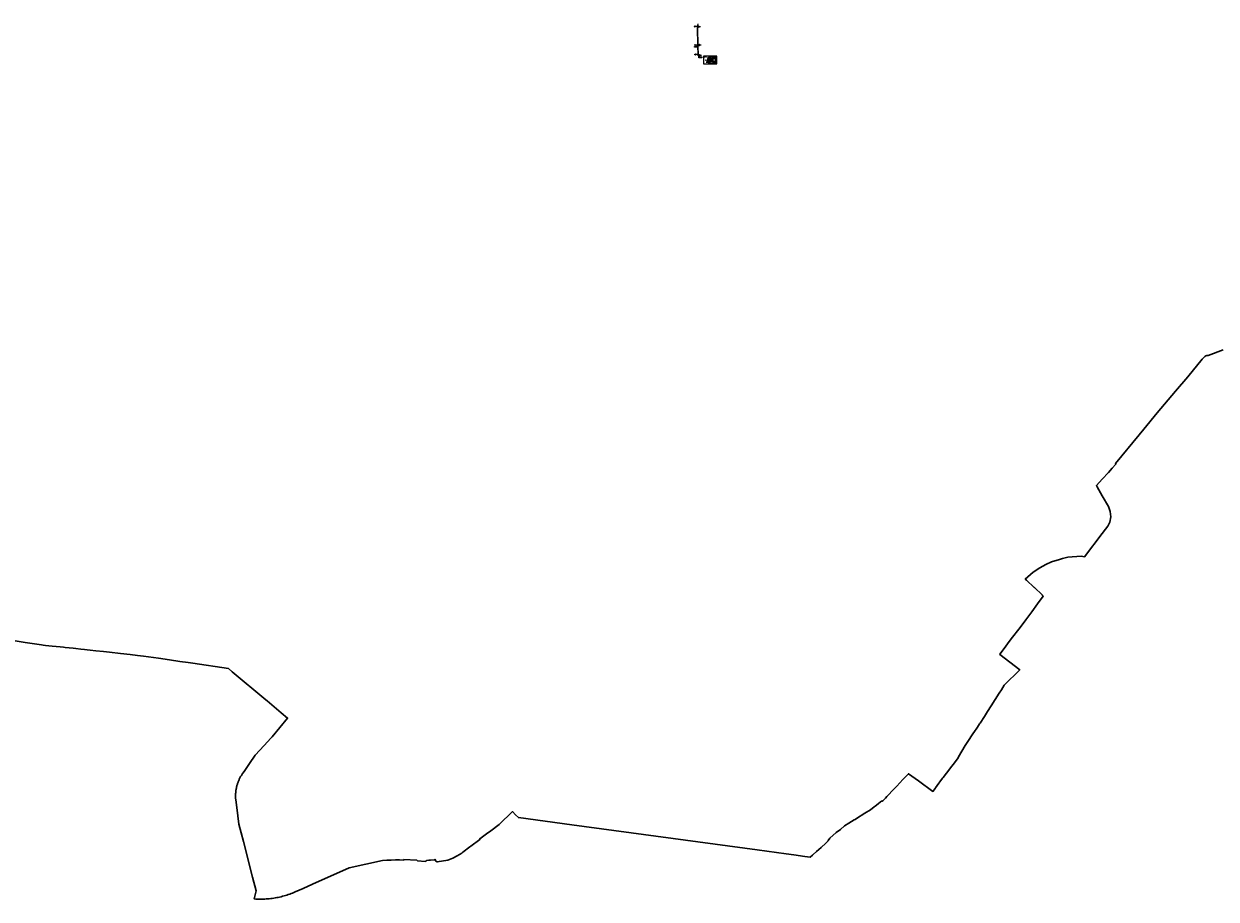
# Model space of a CAD drawing. Header units: inches. Extents: x 124567 to 140612, y 393451 to 405778.
# Tile 2 of 4: x 132589 to 136360, y 393514 to 396282. Entities that reach past the tile are written whole.
import ezdxf
from ezdxf.enums import TextEntityAlignment as Align

# ---------------------------------------------------------------- set-up
doc = ezdxf.new("R2010")
doc.units = ezdxf.units.IN
doc.header["$MEASUREMENT"] = 0
doc.linetypes.add('DGN Style 3', pattern=[281.779521, 201.271087, -80.508435])
doc.linetypes.add('DGN Style 4', pattern=[322.23501, 161.016869, -80.508435, 0.201271, -80.508435])
for name, color, linetype, lineweight in [('Br-aansl-leiding dwa', 30, 'DGN Style 3', 0), ('Br-aansl-leiding gem', 3, 'Continuous', 0), ('Br-aansl-leiding rwa', 4, 'Continuous', 0), ('Br-aansl-put dwa', 30, 'Continuous', 0), ('Br-aansl-put rwa', 4, 'Continuous', 0), ('Br-elem-constructie lijnen', 7, 'Continuous', 0), ('Br-text-aansl opmerkingen', 7, 'Continuous', 0), ('Br-text-bob dwa', 30, 'DGN Style 3', 13), ('Br-text-bob gem', 3, 'Continuous', 13), ('Br-text-bob rwa', 4, 'Continuous', 13), ('Br-text-commentaarteksten', 7, 'Continuous', 0), ('Br-text-strenglabel dwa', 30, 'DGN Style 3', 13), ('Br-text-strenglabel rwa', 4, 'Continuous', 13), ('gk-bgg-burg gem grens5', 3, 'Continuous', 30), ('Level 7', 7, 'Continuous', 0)]:
    doc.layers.add(name, color=color, linetype=linetype, lineweight=lineweight)
doc.styles.add('2.5mm_0', font='Arial.ttf')
doc.styles.get("Standard").update_dxf_attribs({"font": 'txt.shx'})
doc.styles.add('Style-ENGINEERING', font='ENGINEERING.shx')
doc.styles.add('Style-STANDARD', font='STANDARD.shx')
doc.styles.add('Til Sans VL 2.5mm', font='Lucida Til Sans VL.ttf', dxfattribs={"height": 0.0025})
doc.dimstyles.get("Standard").update_dxf_attribs({"dimtxt": 0.18, "dimasz": 0.18, "dimexe": 0.18, "dimexo": 0.0625, "dimgap": 0.09, "dimtad": 0, "dimtih": 1, "dimtoh": 1, "dimdec": 4, "dimzin": 0, "dimdsep": 46, "dimtxsty": 'Standard', "dimcen": 0.09, "dimadec": 0, "dimazin": 0, "dimtfac": 1, "dimtdec": 4, "dimtofl": 0, "dimtmove": 0, "dimatfit": 3, "dimfxl": 0, "dimtolj": 1, "dimtzin": 0, "dimarcsym": 0})

# ---------------------------------------------------------------- blocks, each defined once
blk = doc.blocks.new('Br0-P6 rwa')
at = {"layer": 'Br-aansl-put rwa', "flags": 128}
blk.add_lwpolyline([(-0.5, 0.5), (0.5, 0.5), (0.5, -0.5), (-0.5, -0.5), (-0.5, 0.5)], close=True, dxfattribs=at)
at = {"layer": 'Br-aansl-put rwa'}
blk.add_circle((0, 0), 0.025, dxfattribs=at)
blk = doc.blocks.new('Br0-P6 dwa')
at = {"layer": 'Br-aansl-put dwa', "flags": 128}
blk.add_lwpolyline([(-0.5, 0.5), (0.5, 0.5), (0.5, -0.5), (-0.5, -0.5), (-0.5, 0.5)], close=True, dxfattribs=at)
at = {"layer": 'Br-aansl-put dwa'}
blk.add_circle((0, 0), 0.025, dxfattribs=at)
blk = doc.blocks.new('Br0-tekst-geg11')
at = {"layer": 'Br-aansl-leiding gem', "color": 30}
for p, q in [((0.3, 1.3), (-0.1, 1.3)), ((0.3, -1.4), (-0.1, -1.4))]:
    blk.add_line(p, q, dxfattribs=at)
at = {"layer": 'Br-aansl-leiding gem', "color": 30, "flags": 128}
blk.add_lwpolyline([(1.3, 0.8), (6, 0.8)], dxfattribs=at)
at = {"layer": 'Br-aansl-leiding gem', "color": 30, "extrusion": (0, 0, -1)}
blk.add_arc((0.1, -0.1), 1.35, 270, 90, dxfattribs=at)
at = {"layer": 'Br-aansl-leiding gem', "color": 30}
blk.add_arc((0.3, -0.1), 1.35, 270, 90, dxfattribs=at)
at = {"layer": 'Br-aansl-leiding gem', "color": 30, "insert": (3.7, -0.2), "char_height": 0.5, "attachment_point": 8, "line_spacing_factor": 0.6, "style": 'Style-ENGINEERING'}
blk.add_mtext('Afm.Put:\\P', dxfattribs=at)
at = {"layer": 'Br-aansl-leiding gem', "color": 30, "style": 'Style-ENGINEERING'}
for tag, p in [('Br0-tekst-geg11_31069', (0, -0.2)), ('Br0-tekst-geg11_31064', (3.1, 1.1)), ('Br0-tekst-geg11_31066', (3.8, -0.9))]:
    blk.add_attdef(tag, text='', height=0.5, dxfattribs=at).set_placement(p, align=Align.CENTER)
blk = doc.blocks.new('Br0-tekst-geg12')
at = {"layer": 'Br-aansl-leiding gem', "color": 4}
for p, q in [((0.3, 1.3), (-0.1, 1.3)), ((0.3, -1.4), (-0.1, -1.4))]:
    blk.add_line(p, q, dxfattribs=at)
at = {"layer": 'Br-aansl-leiding gem', "color": 4, "flags": 128}
blk.add_lwpolyline([(1.3, 0.8), (6, 0.8)], dxfattribs=at)
at = {"layer": 'Br-aansl-leiding gem', "color": 4, "extrusion": (0, 0, -1)}
blk.add_arc((0.1, -0.1), 1.35, 270, 90, dxfattribs=at)
at = {"layer": 'Br-aansl-leiding gem', "color": 4}
blk.add_arc((0.3, -0.1), 1.35, 270, 90, dxfattribs=at)
at = {"layer": 'Br-aansl-leiding gem', "color": 4, "insert": (3.7, -0.2), "char_height": 0.5, "attachment_point": 8, "line_spacing_factor": 0.6, "style": 'Style-ENGINEERING'}
blk.add_mtext('Afm.Put:\\P', dxfattribs=at)
at = {"layer": 'Br-aansl-leiding gem', "color": 4, "style": 'Style-ENGINEERING'}
for tag, p in [('Br0-tekst-geg12_31123', (0, -0.2)), ('Br0-tekst-geg12_31118', (3.1, 1.1)), ('Br0-tekst-geg12_31120', (3.8, -0.9))]:
    blk.add_attdef(tag, text='', height=0.5, dxfattribs=at).set_placement(p, align=Align.CENTER)
blk = doc.blocks.new('Br0-tekst-geg02_1')
at = {"layer": 'Br-text-strenglabel dwa', "lineweight": 0, "style": 'Style-ENGINEERING'}
blk.add_text('EI 500/750 BT 2007', height=0.5, dxfattribs=at).set_placement((0, 0.2), align=Align.CENTER)
blk = doc.blocks.new('Br0-tekst-gegbob1')
at = {"layer": 'Br-text-bob gem', "lineweight": 0, "style": 'Style-ENGINEERING'}
blk.add_attdef('Br0-tekst-gegbob1_31037', (0.5, 0.25), '', height=0.5, dxfattribs=at)
blk = doc.blocks.new('Br0-tekst-gegbob3')
at = {"layer": 'Br-text-bob gem', "lineweight": 0, "style": 'Style-ENGINEERING'}
blk.add_attdef('Br0-tekst-gegbob3_31035', text='', height=0.5, dxfattribs=at).set_placement((-0.5, 0.2), align=Align.RIGHT)
blk = doc.blocks.new('Br0-tekst-geg01_1')
at = {"layer": 'Br-text-strenglabel rwa', "linetype": 'Continuous', "lineweight": 0, "style": 'Style-ENGINEERING'}
blk.add_text('RO 400_ BT 2007', height=0.5, dxfattribs=at).set_placement((0, 0.2), align=Align.CENTER)
blk = doc.blocks.new('MTPL1')
at = {"layer": 'Br-text-commentaarteksten', "color": 7, "linetype": 'Continuous', "lineweight": 0}
blk.add_solid([(0, 0), (0.9, 0.2), (0.9, -0.1)], dxfattribs=at)
blk = doc.blocks.new('MAATPL')
at = {"layer": 'Br-elem-constructie lijnen', "linetype": 'Continuous', "lineweight": 0, "extrusion": (0, 0, -1)}
h = blk.add_hatch(color=7, dxfattribs=at)
edge = h.paths.add_edge_path()
edge.add_arc((0, 0), 0.13, 0, 360)
at = {"layer": 'Br-elem-constructie lijnen', "color": 7, "linetype": 'Continuous', "lineweight": 0}
blk.add_line((0, 0), (0, 0), dxfattribs=at)
blk = doc.blocks.new('MAATPL_1')
at = {"layer": 'Br-elem-constructie lijnen', "linetype": 'Continuous', "lineweight": 0, "extrusion": (0, 0, -1)}
h = blk.add_hatch(color=7, dxfattribs=at)
edge = h.paths.add_edge_path()
edge.add_arc((0, 0), 0.13, 0, 360)
at = {"layer": 'Br-elem-constructie lijnen', "color": 7, "linetype": 'Continuous', "lineweight": 0}
blk.add_line((0, 0), (0, 0), dxfattribs=at)
blk = doc.blocks.new('*D770')
at = {"layer": 'Defpoints', "color": 0, "linetype": 'Continuous'}
for p in [(134753.1, 396171.5), (134753.1, 396162.9), (134760.6, 396162.9)]:
    blk.add_point(p, dxfattribs=at)
at = {"layer": 'Level 7', "color": 7, "linetype": 'Continuous', "lineweight": 0}
for p, q in [((134754.3, 396171.5), (134761.2, 396171.5)), ((134754.3, 396162.9), (134761.2, 396162.9))]:
    blk.add_line(p, q, dxfattribs=at)
at = {"layer": 'Level 7', "color": 0, "linetype": 'Continuous', "lineweight": -2}
blk.add_line((134760.6, 396170.3), (134760.6, 396164.1), dxfattribs=at)
at = {"layer": 'Level 7', "color": 0, "linetype": 'Continuous'}
for points in [[(134760.4, 396170.3), (134760.8, 396170.3), (134760.6, 396171.5)], [(134760.4, 396164.1), (134760.8, 396164.1), (134760.6, 396162.9)]]:
    blk.add_solid(points, dxfattribs=at)
at = {"layer": 'Level 7', "color": 0, "linetype": 'Continuous', "lineweight": 0, "insert": (134759.3, 396167.2), "char_height": 1.25, "attachment_point": 5, "rotation": 90, "style": '2.5mm_0'}
blk.add_mtext('\\H1.25;8.63', dxfattribs=at)
blk = doc.blocks.new('*D771')
at = {"layer": 'Defpoints', "color": 0, "linetype": 'Continuous'}
for p in [(134768.1, 396162.9), (134768.1, 396156.8), (134775.6, 396162.9)]:
    blk.add_point(p, dxfattribs=at)
at = {"layer": 'Level 7', "color": 7, "linetype": 'Continuous', "lineweight": 0}
for p, q in [((134768.1, 396161.6), (134768.1, 396156.1)), ((134775.6, 396161.6), (134775.6, 396156.1))]:
    blk.add_line(p, q, dxfattribs=at)
at = {"layer": 'Level 7', "color": 0, "linetype": 'Continuous', "lineweight": -2}
blk.add_line((134774.3, 396156.8), (134769.3, 396156.8), dxfattribs=at)
at = {"layer": 'Level 7', "color": 0, "linetype": 'Continuous'}
for points in [[(134769.3, 396157), (134769.3, 396156.6), (134768.1, 396156.8)], [(134774.3, 396157), (134774.3, 396156.6), (134775.6, 396156.8)]]:
    blk.add_solid(points, dxfattribs=at)
at = {"layer": 'Level 7', "color": 0, "linetype": 'Continuous', "lineweight": 0, "insert": (134771.8, 396158), "char_height": 1.25, "attachment_point": 5, "style": '2.5mm_0'}
blk.add_mtext('\\H1.25;7.50', dxfattribs=at)

msp = doc.modelspace()

# ---------------------------------------------------------------- linework, layer by layer
at = {"layer": 'Br-aansl-leiding dwa', "flags": 128}
for points in [[(134721.146, 396282.139), (134718.846, 396270.611)], [(134718.846, 396270.611), (134719.64, 396213.26)], [(134719.64, 396213.26), (134720.737, 396184.047)]]:
    msp.add_lwpolyline(points, dxfattribs=at)
at = {"layer": 'Br-aansl-leiding rwa', "flags": 128}
for points in [[(134721.658, 396212.079), (134720.537, 396270.603)], [(134721.658, 396212.079), (134718.152, 396212.006)], [(134722.741, 396184.048), (134721.658, 396212.079)], [(134722.741, 396184.048), (134722.768, 396182.348)]]:
    msp.add_lwpolyline(points, dxfattribs=at)
at = {"layer": 'Br-elem-constructie lijnen', "color": 7, "linetype": 'Continuous', "lineweight": 0}
for p, q in [((134754.946, 396175.86), (134754.946, 396171.523)), ((134758.696, 396175.86), (134758.696, 396171.523)), ((134770.321, 396175.86), (134770.321, 396171.523)), ((134773.321, 396175.86), (134773.321, 396171.523)), ((134749.507, 396168.528), (134753.071, 396168.528)), ((134749.507, 396166.278), (134753.071, 396166.278)), ((134754.946, 396172.648), (134751.946, 396172.648)), ((134751.946, 396172.648), (134751.946, 396168.528)), ((134751.946, 396166.278), (134751.946, 396161.773)), ((134754.946, 396161.773), (134751.946, 396161.773)), ((134753.071, 396171.523), (134753.071, 396162.898)), ((134760.571, 396171.523), (134753.071, 396171.523)), ((134760.571, 396162.898), (134753.071, 396162.898)), ((134760.571, 396157.132), (134753.071, 396157.132)), ((134760.571, 396157.132), (134753.071, 396157.132)), ((134754.946, 396162.898), (134754.946, 396158.217)), ((134757.612, 396167.694), (134757.612, 396166.743)), ((134758.031, 396167.694), (134757.612, 396167.694)), ((134758.031, 396166.743), (134757.612, 396166.743)), ((134758.571, 396169.211), (134757.721, 396169.211)), ((134757.721, 396169.211), (134757.721, 396165.211)), ((134758.571, 396165.211), (134757.721, 396165.211)), ((134758.571, 396169.211), (134758.571, 396165.211)), ((134758.671, 396169.211), (134758.671, 396165.211)), ((134761.321, 396168.711), (134758.671, 396168.711)), ((134761.321, 396165.711), (134758.671, 396165.711)), ((134770.321, 396172.648), (134758.696, 396172.648)), ((134758.696, 396162.898), (134758.696, 396158.217)), ((134770.321, 396161.773), (134758.696, 396161.773)), ((134760.571, 396171.523), (134760.571, 396162.898)), ((134760.571, 396169.211), (134760.571, 396165.211)), ((134760.671, 396169.211), (134760.671, 396165.211)), ((134761.321, 396171.523), (134761.321, 396162.898)), ((134767.321, 396171.523), (134761.321, 396171.523)), ((134761.321, 396171.523), (134761.321, 396162.898)), ((134767.321, 396162.898), (134761.321, 396162.898)), ((134767.321, 396157.132), (134761.321, 396157.132)), ((134762.424, 396165.711), (134762.424, 396168.711)), ((134767.321, 396171.523), (134767.321, 396162.898)), ((134768.071, 396171.523), (134768.071, 396162.898)), ((134775.571, 396171.523), (134768.071, 396171.523)), ((134775.571, 396162.898), (134768.071, 396162.898)), ((134775.571, 396157.132), (134768.071, 396157.132)), ((134770.321, 396162.898), (134770.321, 396158.217)), ((134776.696, 396172.648), (134773.321, 396172.648)), ((134773.321, 396162.898), (134773.321, 396158.217)), ((134776.696, 396161.773), (134773.321, 396161.773)), ((134775.571, 396171.523), (134775.571, 396162.898)), ((134776.696, 396172.648), (134776.696, 396161.773)), ((134779.53, 396162.898), (134779.53, 396171.523))]:
    msp.add_line(p, q, dxfattribs=at)
at = {"layer": 'Br-elem-constructie lijnen', "color": 7, "linetype": 'DGN Style 4', "lineweight": 0}
for p, q in [((134756.821, 396175.86), (134756.821, 396171.523)), ((134771.821, 396175.86), (134771.821, 396171.523)), ((134749.507, 396167.403), (134753.071, 396167.403)), ((134756.821, 396162.898), (134756.821, 396158.217)), ((134771.821, 396162.898), (134771.821, 396158.217))]:
    msp.add_line(p, q, dxfattribs=at)
at = {"layer": 'Br-elem-constructie lijnen', "color": 7, "lineweight": 0}
for p, q in [((134767.321, 396171.078), (134767.577, 396171.523)), ((134767.321, 396170.078), (134768.071, 396171.377)), ((134767.321, 396169.078), (134768.071, 396170.377)), ((134767.321, 396168.078), (134768.071, 396169.377)), ((134767.321, 396167.078), (134768.071, 396168.377)), ((134767.321, 396166.078), (134768.071, 396167.377)), ((134767.321, 396165.078), (134768.071, 396166.377)), ((134767.321, 396164.078), (134768.071, 396165.377)), ((134767.321, 396163.078), (134768.071, 396164.377)), ((134767.794, 396162.898), (134768.071, 396163.377))]:
    msp.add_line(p, q, dxfattribs=at)
at = {"layer": 'Br-elem-constructie lijnen', "color": 7, "lineweight": 0, "flags": 128}
for points in [[(134780.98, 396179.852), (134738.343, 396179.852), (134738.343, 396155.536), (134780.98, 396155.536), (134780.98, 396179.852)], [(134767.321, 396171.523), (134768.071, 396171.523), (134768.071, 396162.898), (134767.321, 396162.898), (134767.321, 396171.523)]]:
    msp.add_lwpolyline(points, close=True, dxfattribs=at)
msp.add_lwpolyline([(134767.696, 396171.523), (134767.696, 396178.241), (134767.045, 396178.241)], dxfattribs=at)
at = {"layer": 'Br-text-aansl opmerkingen'}
for p, q in [((134718.723, 396210.764), (134719.141, 396211.768)), ((134724.443, 396177.348), (134723.257, 396182.745))]:
    msp.add_line(p, q, dxfattribs=at)
at = {"layer": 'Br-text-aansl opmerkingen', "flags": 128}
for points in [[(134710.132, 396210.764), (134718.723, 396210.764), (134718.723, 396208.56), (134710.132, 396208.56), (134710.132, 396210.764)], [(134724.443, 396177.348), (134733.683, 396177.348), (134733.683, 396174.282), (134724.443, 396174.282), (134724.443, 396177.348)]]:
    msp.add_lwpolyline(points, close=True, dxfattribs=at)
at = {"layer": 'Br-text-commentaarteksten', "color": 7, "linetype": 'Continuous', "lineweight": 0}
msp.add_line((134757.612, 396167.219), (134749.391, 396161.531), dxfattribs=at)
at = {"layer": 'gk-bgg-burg gem grens5', "color": 3, "linetype": 'Continuous', "lineweight": 30, "flags": 128}
msp.add_lwpolyline([(132562.501, 394330.718), (132594.013, 394326.1), (132622.656, 394321.874), (132644.903, 394318.533), (132650.717, 394317.621), (132658.145, 394316.826), (132679.549, 394314.535), (132704.603, 394311.854), (132714.601, 394310.783), (132720.6, 394310.142), (132745.433, 394307.484), (132754.071, 394306.56), (132770.197, 394304.834), (132781.342, 394303.687), (132789.576, 394302.838), (132799.728, 394301.794), (132816.742, 394300.042), (132841.585, 394297.485), (132859.865, 394295.603), (132894.64, 394291.496), (132925.863, 394287.808), (132949.319, 394285.038), (132957.908, 394284.03), (132968.101, 394282.836), (133000, 394278.191), (133014.984, 394276.009), (133049.593, 394270.97), (133082.61, 394266.163), (133108.787, 394262.351), (133123.533, 394260.151), (133237.175, 394243.206), (133247.74, 394234.348), (133248.653, 394233.582), (133354.334, 394144.969), (133358.945, 394141.102), (133403.69, 394103.585), (133423.756, 394086.76), (133374.333, 394027.466), (133370.834, 394023.268), (133349.248, 394000), (133321.071, 393969.627), (133302.671, 393942.805), (133285.865, 393918.307), (133282.372, 393913.216), (133281.065, 393911.354), (133279.793, 393909.468), (133278.554, 393907.559), (133277.351, 393905.628), (133276.183, 393903.675), (133275.051, 393901.702), (133273.955, 393899.708), (133272.895, 393897.695), (133271.873, 393895.663), (133270.887, 393893.612), (133269.99, 393891.658), (133269.127, 393889.69), (133268.298, 393887.707), (133267.504, 393885.709), (133266.744, 393883.699), (133266.018, 393881.676), (133265.327, 393879.64), (133264.672, 393877.593), (133264.052, 393875.535), (133263.467, 393873.466), (133262.918, 393871.388), (133262.405, 393869.301), (133261.927, 393867.205), (133261.486, 393865.101), (133261.081, 393862.99), (133260.713, 393860.873), (133260.381, 393858.749), (133260.085, 393856.62), (133259.826, 393854.486), (133259.604, 393852.348), (133259.419, 393850.207), (133259.271, 393848.062), (133259.159, 393845.916), (133259.084, 393843.768), (133259.047, 393841.619), (133259.046, 393839.469), (133259.083, 393837.32), (133259.156, 393835.172), (133259.266, 393833.025), (133259.347, 393831.765), (133259.442, 393830.505), (133259.55, 393829.247), (133265.967, 393777.92), (133269.244, 393751.703), (133283.649, 393696.325), (133312.79, 393584.293), (133324.148, 393540.626), (133318.046, 393515.162), (133322.793, 393514.839), (133327.545, 393514.599), (133332.3, 393514.443), (133337.057, 393514.371), (133341.815, 393514.383), (133346.572, 393514.478), (133351.326, 393514.658), (133356.077, 393514.921), (133360.822, 393515.268), (133365.56, 393515.698), (133370.29, 393516.212), (133375.01, 393516.809), (133379.719, 393517.489), (133384.415, 393518.252), (133389.098, 393519.098), (133393.764, 393520.026), (133398.413, 393521.036), (133403.044, 393522.127), (133407.655, 393523.301), (133412.245, 393524.555), (133416.811, 393525.89), (133421.354, 393527.305), (133425.87, 393528.8), (133430.36, 393530.375), (133434.822, 393532.028), (133439.253, 393533.76), (133443.653, 393535.569), (133448.021, 393537.456), (133472.591, 393548.425), (133502.446, 393561.827), (133618.42, 393613.758), (133723.884, 393636.499), (133737.378, 393637.294), (133750.884, 393637.855), (133764.398, 393638.182), (133777.915, 393638.275), (133791.432, 393638.133), (133791.431, 393640.234), (133832.014, 393637.603), (133834.614, 393635.573), (133859.026, 393633.843), (133859.691, 393634.056), (133860.335, 393634.327), (133860.953, 393634.652), (133861.541, 393635.03), (133862.093, 393635.459), (133862.605, 393635.933), (133862.984, 393636.344), (133863.416, 393636.893), (133870.17, 393637.334), (133873.715, 393637.566), (133875.765, 393637.7), (133887.9, 393638.494), (133889.788, 393639.862), (133891.028, 393636.567), (133892.327, 393634.592), (133894.22, 393633.13), (133896.89, 393632.064), (133929.873, 393637.649), (133940.433, 393641.782), (133945.637, 393643.93), (133960.232, 393651.606), (133974.203, 393660.238), (133977.708, 393662.838), (134000, 393679.377), (134002.986, 393681.592), (134031.828, 393702.904), (134031.84, 393702.913), (134031.215, 393705.366), (134052.98, 393721.203), (134066.039, 393730.705), (134092.825, 393750.196), (134134.707, 393791.266), (134144.646, 393781.14), (134153.446, 393772.175), (134322.813, 393749.21), (134908.063, 393669.856), (135000, 393657.39), (135024.475, 393654.071), (135059.813, 393649.28), (135075.673, 393647.212), (135083.713, 393653.798), (135085.789, 393655.497), (135096.14, 393664.944), (135111.396, 393677.938), (135125.97, 393691.664), (135132.949, 393698.856), (135133.54, 393699.767), (135138.563, 393707.513), (135158.876, 393725.358), (135171.681, 393735.108), (135185.082, 393745.688), (135198.638, 393754.634), (135215.569, 393765.12), (135218.316, 393766.606), (135222.588, 393768.918), (135249.55, 393786.652), (135266.842, 393797.224), (135279.044, 393806.043), (135281.797, 393808.224), (135291.247, 393815.716), (135298.65, 393821.586), (135301.84, 393824.011), (135303.922, 393824.728), (135305.912, 393825.414), (135314.439, 393833.9), (135319.062, 393838.848), (135341.901, 393863.294), (135350.007, 393871.904), (135369.46, 393892.575), (135386.82, 393910.96), (135419.168, 393888.149), (135464.602, 393855.119), (135471.608, 393864.38), (135472.935, 393866.382), (135482.759, 393881.198), (135486.2, 393885.63), (135495.026, 393897.005), (135496.504, 393898.97), (135507.06, 393913.001), (135524.616, 393934.913), (135528.609, 393939.891), (135529.292, 393940.754), (135543.833, 393961.348), (135545.393, 393963.973), (135566.809, 394000), (135572.346, 394009.315), (135592.9, 394040.075), (135594.027, 394041.768), (135605.225, 394058.346), (135612.034, 394068.711), (135613.276, 394070.629), (135627.031, 394091.879), (135637.133, 394107.802), (135648.459, 394125.655), (135674.29, 394165.77), (135674.329, 394165.831), (135681.055, 394176.281), (135690.08, 394190.637), (135739.181, 394239.892), (135676.226, 394287.619), (135675.467, 394288.196), (135675.9, 394288.792), (135689.622, 394307.071), (135705.901, 394329.26), (135716.472, 394343.174), (135735.7, 394367.923), (135749.561, 394385.925), (135758.3, 394397.274), (135777.022, 394422.746), (135794.957, 394448.035), (135813.358, 394472.903), (135811.185, 394474.966), (135809.98, 394476.107), (135809.619, 394476.449), (135785.265, 394499.547), (135784.784, 394500), (135760.513, 394522.858), (135756.343, 394526.611), (135781.417, 394548.089), (135802.446, 394561.75), (135821.521, 394572.747), (135839.772, 394580.708), (135864.523, 394588.486), (135873.719, 394591.377), (135891.283, 394595.656), (135932.953, 394598.427), (135943.952, 394597.113), (136000, 394670.955), (136009.98, 394684.104), (136016.994, 394693.345), (136023.44, 394706.264), (136026.777, 394723.234), (136025.397, 394740.641), (136019.235, 394756.234), (136000, 394790.083), (135983.942, 394818.342), (135981.604, 394822.362), (136000, 394842.581), (136019.486, 394863.997), (136031.604, 394877.249), (136043.264, 394889.999), (136041.921, 394892.037), (136116.745, 394982.846), (136130.977, 395000), (136173.9, 395051.734), (136231.426, 395120.615), (136270.195, 395166.499), (136316.028, 395222.156), (136319.961, 395226.561), (136324.11, 395230.259), (136327.639, 395232.457), (136330.066, 395233.136), (136335.267, 395232.984), (136381.941, 395251.396)], dxfattribs=at)

# ---------------------------------------------------------------- block references
at = {"layer": 'Br-aansl-leiding gem', "color": 30}
for p, values in [((134711.229, 396273.846), {'Br0-tekst-geg11_31064': '13.73', 'Br0-tekst-geg11_31066': '1.00x1.00', 'Br0-tekst-geg11_31069': 'C0516'}), ((134712.535, 396215.259), {'Br0-tekst-geg11_31064': '13.85', 'Br0-tekst-geg11_31066': '1.00x1.00', 'Br0-tekst-geg11_31069': 'C0518'}), ((134712.588, 396185.432), {'Br0-tekst-geg11_31064': '13.55', 'Br0-tekst-geg11_31066': '3.40x1.40', 'Br0-tekst-geg11_31069': 'C0520'})]:
    msp.add_blockref('Br0-tekst-geg11', p, dxfattribs=at).add_auto_attribs(values)
at = {"layer": 'Br-aansl-leiding gem', "color": 4}
for p, values in [((134723.401, 396273.159), {'Br0-tekst-geg12_31118': '13.71', 'Br0-tekst-geg12_31120': '0.80x0.80', 'Br0-tekst-geg12_31123': 'C2002'}), ((134725.584, 396215.092), {'Br0-tekst-geg12_31118': '13.85', 'Br0-tekst-geg12_31120': '0.80x0.80', 'Br0-tekst-geg12_31123': 'C2003'}), ((134726.595, 396182.784), {'Br0-tekst-geg12_31118': '13.61', 'Br0-tekst-geg12_31120': '3.40x1.40', 'Br0-tekst-geg12_31123': 'C0520'})]:
    msp.add_blockref('Br0-tekst-geg12', p, dxfattribs=at).add_auto_attribs(values)
at = {"layer": 'Br-aansl-put dwa'}
for p in [(134718.846, 396270.611), (134719.64, 396213.26), (134720.737, 396184.047)]:
    msp.add_blockref('Br0-P6 dwa', p, dxfattribs=at)
at = {"layer": 'Br-aansl-put rwa'}
for p in [(134720.537, 396270.602), (134721.658, 396212.079), (134722.741, 396184.048)]:
    msp.add_blockref('Br0-P6 rwa', p, dxfattribs=at)
at = {"layer": 'Br-elem-constructie lijnen', "color": 7, "linetype": 'Continuous', "lineweight": 0, "extrusion": (0, 0, -1), "xscale": 0.375, "yscale": 0.375, "zscale": 0.375}
for p in [(-134753.071, 396157.132), (-134760.565, 396157.132), (-134761.319, 396157.132), (-134767.319, 396157.132), (-134768.071, 396157.132), (-134775.565, 396157.132)]:
    msp.add_blockref('MAATPL_1', p, dxfattribs=at)
at = {"layer": 'Br-elem-constructie lijnen', "color": 7, "linetype": 'Continuous', "lineweight": 0, "extrusion": (0, 0, -1), "xscale": 0.375, "yscale": 0.375, "zscale": 0.375, "rotation": 90}
for p in [(-134762.424, 396168.71), (-134762.424, 396165.71), (-134779.531, 396171.523), (-134779.531, 396162.898)]:
    msp.add_blockref('MAATPL', p, dxfattribs=at)
at = {"layer": 'Br-text-bob dwa', "lineweight": 0}
ref = msp.add_blockref('Br0-tekst-gegbob3', (134717.8, 396271.617), dxfattribs=dict(at, rotation=258.7171427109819))
ref.add_attrib('Br0-tekst-gegbob3_31035', '10.82', dxfattribs={"lineweight": 0, "height": 0.5, "rotation": 258.717143, "style": 'Style-ENGINEERING'}).set_placement((134718.14, 396272.042), align=Align.RIGHT)
ref = msp.add_blockref('Br0-tekst-gegbob1', (134718.846, 396270.611), dxfattribs=dict(at, rotation=270.7929263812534))
ref.add_attrib('Br0-tekst-gegbob1_31037', '10.82', (134719.103, 396270.115), dxfattribs={"lineweight": 0, "height": 0.5, "rotation": 270.792926, "style": 'Style-ENGINEERING'})
ref = msp.add_blockref('Br0-tekst-gegbob1', (134720.058, 396282.139), dxfattribs=dict(at, rotation=258.7171427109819))
ref.add_attrib('Br0-tekst-gegbob1_31037', '10.81', (134720.206, 396281.6), dxfattribs={"lineweight": 0, "height": 0.5, "rotation": 258.717143, "style": 'Style-ENGINEERING'})
ref = msp.add_blockref('Br0-tekst-gegbob3', (134719.64, 396213.26), dxfattribs=dict(at, rotation=270.7929263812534))
ref.add_attrib('Br0-tekst-gegbob3_31035', '10.86', dxfattribs={"lineweight": 0, "height": 0.5, "rotation": 270.792926, "style": 'Style-ENGINEERING'}).set_placement((134719.883, 396213.747), align=Align.RIGHT)
ref = msp.add_blockref('Br0-tekst-gegbob1', (134719.633, 396212.298), dxfattribs=dict(at, rotation=272.1510936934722))
ref.add_attrib('Br0-tekst-gegbob1_31037', '10.86', (134719.901, 396211.808), dxfattribs={"lineweight": 0, "height": 0.5, "rotation": 272.151094, "style": 'Style-ENGINEERING'})
ref = msp.add_blockref('Br0-tekst-gegbob3', (134720.737, 396184.047), dxfattribs=dict(at, rotation=272.1510936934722))
ref.add_attrib('Br0-tekst-gegbob3_31035', '10.88', dxfattribs={"lineweight": 0, "height": 0.5, "rotation": 272.151094, "style": 'Style-ENGINEERING'}).set_placement((134720.969, 396184.54), align=Align.RIGHT)
at = {"layer": 'Br-text-bob rwa', "lineweight": 0}
ref = msp.add_blockref('Br0-tekst-gegbob1', (134720.537, 396270.602), dxfattribs=dict(at, rotation=271.097339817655))
ref.add_attrib('Br0-tekst-gegbob1_31037', '11.90', (134720.797, 396270.107), dxfattribs={"lineweight": 0, "height": 0.5, "rotation": 271.09734, "style": 'Style-ENGINEERING'})
ref = msp.add_blockref('Br0-tekst-gegbob3', (134721.658, 396212.079), dxfattribs=dict(at, rotation=271.097339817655))
ref.add_attrib('Br0-tekst-gegbob3_31035', '11.82', dxfattribs={"lineweight": 0, "height": 0.5, "rotation": 271.09734, "style": 'Style-ENGINEERING'}).set_placement((134721.899, 396212.567), align=Align.RIGHT)
ref = msp.add_blockref('Br0-tekst-gegbob1', (134721.658, 396212.079), dxfattribs=dict(at, rotation=272.2126070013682))
ref.add_attrib('Br0-tekst-gegbob1_31037', '11.82', (134721.927, 396211.589), dxfattribs={"lineweight": 0, "height": 0.5, "rotation": 272.212607, "style": 'Style-ENGINEERING'})
ref = msp.add_blockref('Br0-tekst-gegbob1', (134711.43, 396208.645), dxfattribs=dict(at, rotation=1.184319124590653))
ref.add_attrib('Br0-tekst-gegbob1_31037', '11.82', (134711.925, 396208.905), dxfattribs={"lineweight": 0, "height": 0.5, "rotation": 1.184319, "style": 'Style-ENGINEERING'})
ref = msp.add_blockref('Br0-tekst-gegbob3', (134717.907, 396208.787), dxfattribs=dict(at, rotation=1.184319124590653))
ref.add_attrib('Br0-tekst-gegbob3_31035', '11.82', dxfattribs={"lineweight": 0, "height": 0.5, "rotation": 1.184319, "style": 'Style-ENGINEERING'}).set_placement((134717.418, 396209.027), align=Align.RIGHT)
ref = msp.add_blockref('Br0-tekst-gegbob3', (134722.741, 396184.048), dxfattribs=dict(at, rotation=272.2126070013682))
ref.add_attrib('Br0-tekst-gegbob3_31035', '11.81', dxfattribs={"lineweight": 0, "height": 0.5, "rotation": 272.212607, "style": 'Style-ENGINEERING'}).set_placement((134722.974, 396184.499), align=Align.RIGHT)
ref = msp.add_blockref('Br0-tekst-gegbob1', (134725.646, 396174.583), dxfattribs=dict(at, rotation=0.9123635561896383))
ref.add_attrib('Br0-tekst-gegbob1_31037', '11.81', (134726.142, 396174.841), dxfattribs={"lineweight": 0, "height": 0.5, "rotation": 0.912364, "style": 'Style-ENGINEERING'})
ref = msp.add_blockref('Br0-tekst-gegbob3', (134732.619, 396174.611), dxfattribs=dict(at, rotation=0.9123635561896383))
ref.add_attrib('Br0-tekst-gegbob3_31035', '11.81', dxfattribs={"lineweight": 0, "height": 0.5, "rotation": 0.912364, "style": 'Style-ENGINEERING'}).set_placement((134732.174, 396174.854), align=Align.RIGHT)
at = {"layer": 'Br-text-commentaarteksten', "color": 7, "linetype": 'Continuous', "lineweight": 0, "extrusion": (0, 0, -1)}
for p, xscale, yscale, zscale, rotation in [((-134757.612, 396167.219), 0.7500389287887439, 0.7500389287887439, 0.7500389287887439, 328.8191552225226), ((-134767.696, 396171.523), 0.7500389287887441, 0.7500389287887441, 0.7500389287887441, 89.53257721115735)]:
    msp.add_blockref('MTPL1', p, dxfattribs=dict(at, xscale=xscale, yscale=yscale, zscale=zscale, rotation=rotation))
at = {"layer": 'Br-text-strenglabel dwa', "lineweight": 0}
for p, rotation in [((134719.996, 396276.375), 258.7171427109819), ((134719.243, 396241.935), 270.7929263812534), ((134720.189, 396198.653), 272.1510936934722)]:
    msp.add_blockref('Br0-tekst-geg02_1', p, dxfattribs=dict(at, rotation=rotation))
at = {"layer": 'Br-text-strenglabel rwa', "linetype": 'Continuous', "lineweight": 0}
for p, rotation in [((134721.097, 396241.341), 271.097339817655), ((134714.257, 396209.811), 1.184319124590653), ((134722.199, 396198.063), 272.2126070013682), ((134729.226, 396176.07), 0.9123635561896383)]:
    msp.add_blockref('Br0-tekst-geg01_1', p, dxfattribs=dict(at, rotation=rotation))

# ---------------------------------------------------------------- texts
at = {"layer": 'Br-elem-constructie lijnen', "color": 7, "linetype": 'Continuous', "lineweight": 0, "style": 'Style-STANDARD'}
for s, p in [('buis 500/750 BT', (134752.118, 396176.797)), ('buis Permeo RO 400 BT', (134769.724, 396176.79)), ('buis 300 BT', (134744.152, 396167.758))]:
    msp.add_text(s, height=0.675, dxfattribs=at).set_placement(p, align=Align.TOP_LEFT)
at = {"layer": 'Br-text-aansl opmerkingen', "style": 'Style-ENGINEERING'}
for p in [(134715.867, 396211.382), (134730.602, 396177.948)]:
    msp.add_text('PERMEO', height=0.65, dxfattribs=at).set_placement(p, align=Align.MIDDLE_RIGHT)
for rotation, p in [(271.09734, (134722.572, 396238.743)), (272.212607, (134723.723, 396195.895))]:
    msp.add_text('PERMEO', height=0.65, rotation=rotation, dxfattribs=at).set_placement(p, align=Align.MIDDLE_RIGHT)
at = {"layer": 'Br-text-commentaarteksten', "color": 7, "linetype": 'Continuous', "lineweight": 0}
for s, height, style, p in [('bovenaanzicht C0520', 0.9375, 'Til Sans VL 2.5mm', (134739.119, 396179.513)), ('DETAIL OVERSTORTPUT C0520', 0.525, 'Style-STANDARD', (134739.237, 396178.212)), ('BOB 12.10+nap', 0.7, 'Style-STANDARD', (134761.477, 396165.368))]:
    msp.add_text(s, height=height, dxfattribs=dict(at, style=style)).set_placement(p, align=Align.TOP_LEFT)
at = {"layer": 'Br-text-commentaarteksten', "color": 7, "linetype": 'Continuous', "lineweight": 0, "style": 'Style-STANDARD'}
for s, height, p in [('Terugslagklep KRK-R-OH-400', 0.45, (134755.448, 396161.149)), ('1.00', 0.675, (134757.306, 396156.76)), ('0.40', 0.675, (134764.89, 396167.525)), ('0.80', 0.675, (134765.799, 396156.76)), ('1.00', 0.675, (134772.306, 396156.76))]:
    msp.add_text(s, height=height, dxfattribs=at).set_placement(p, align=Align.TOP_RIGHT)
msp.add_text('1.00', height=0.675, rotation=270, dxfattribs=at).set_placement((134780.594, 396166.481), align=Align.TOP_RIGHT)
at = {"layer": 'Br-text-commentaarteksten', "color": 7, "linetype": 'Continuous', "lineweight": 0, "insert": (134756.427, 396177.235), "char_height": 0.54675, "attachment_point": 7, "line_spacing_factor": 1.2, "style": 'Style-STANDARD'}
msp.add_mtext('MUURHOOGTE=12.80m+nap\\PMUURBREEDTE= 1.00m+nap\\P', dxfattribs=at)

# ---------------------------------------------------------------- dimensions: what is measured, and where the dimension line sits
at = {"layer": 'Level 7', "linetype": 'Continuous', "lineweight": 0}
for base, p1, p2, angle, picture, middle in [((134760.570727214, 396162.898021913), (134753.070727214, 396171.523021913), (134753.070727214, 396162.898021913), 270, '*D770', (134759.307084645, 396167.210521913)), ((134768.071, 396156.76), (134775.571, 396162.898), (134768.071, 396162.898), 180, '*D771', (134771.821, 396158.024))]:
    dim = msp.add_linear_dim(base=base, p1=p1, p2=p2, angle=angle, text='\\H1.25;<>', dimstyle='Standard', override={"dimscale": 500, "dimtxt": 0.0025, "dimasz": 0.0025, "dimexe": 0.00125, "dimexo": 0.0025, "dimgap": 0.00125, "dimtad": 1, "dimtih": 0, "dimtoh": 0, "dimdec": 2, "dimzin": 3, "dimtxsty": '2.5mm_0', "dimclre": 7, "dimtdec": 2, "dimtofl": 1, "dimtmove": 1, "dimatfit": 1, "dimfrac": 2, "dimtolj": 0, "dimtzin": 3, "dimlwe": 0}, dxfattribs=at)
    dim.commit()
    dim.dimension.update_dxf_attribs({"geometry": picture, "text_midpoint": middle})

doc.saveas('drawing.dxf')
